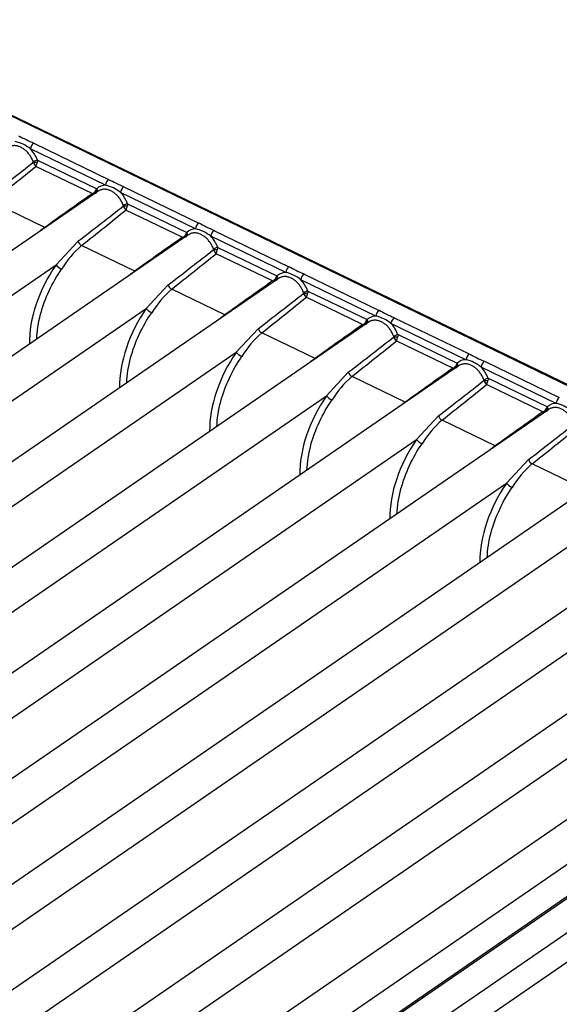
# Model space of a CAD drawing. Header units: millimetres. Extents: x 0 to 592, y 0 to 418.
# Tile 25 of 37: x 467.6 to 473.93, y 146.68 to 158.24. Entities that reach past the tile are written whole.
import ezdxf

# ---------------------------------------------------------------- set-up
doc = ezdxf.new("R2010")
doc.units = ezdxf.units.MM
doc.layers.add('140.966_BW4NEO_C', color=7, linetype='Continuous')
doc.layers.add('Standard', color=7, linetype='Continuous')

# ---------------------------------------------------------------- blocks, each defined once
blk = doc.blocks.new('SE3')
at = {"layer": '140.966_BW4NEO_C', "color": 7, "linetype": 'Continuous'}
for p, q in [((477.957, 152.049), (464.763, 158.441)), ((464.771, 158.428), (477.958, 152.039)), ((467.765, 156.787), (468.644, 156.361)), ((468.606, 156.294), (467.727, 156.72)), ((467.809, 156.588), (467.808, 156.565)), ((467.809, 156.588), (468.504, 156.252)), ((468.451, 156.194), (467.79, 156.514)), ((468.52, 156.222), (457.638, 148.734)), ((468.495, 156.233), (468.504, 156.252)), ((469.663, 155.782), (468.784, 156.208)), ((468.822, 156.275), (469.701, 155.849)), ((467.894, 155.796), (467.27, 156.099)), ((468.866, 156.076), (468.865, 156.054)), ((468.866, 156.076), (469.561, 155.74)), ((469.508, 155.682), (468.847, 156.002)), ((469.552, 155.721), (469.561, 155.74)), ((469.88, 155.763), (470.759, 155.337)), ((469.578, 155.71), (462.562, 150.883)), ((468.028, 155.359), (468.283, 155.634)), ((470.721, 155.27), (469.841, 155.696)), ((468.951, 155.284), (468.327, 155.586)), ((470.566, 155.17), (469.905, 155.49)), ((469.924, 155.564), (469.923, 155.542)), ((469.924, 155.564), (470.619, 155.228)), ((458.097, 148.526), (468.028, 155.359)), ((470.635, 155.198), (464.8, 151.183)), ((470.61, 155.209), (470.619, 155.228)), ((471.778, 154.758), (470.899, 155.184)), ((470.937, 155.251), (471.816, 154.825)), ((469.085, 154.847), (469.34, 155.122)), ((470.008, 154.772), (469.384, 155.074)), ((470.981, 155.052), (470.98, 155.03)), ((470.981, 155.052), (471.676, 154.716)), ((471.623, 154.658), (470.962, 154.978)), ((463.717, 151.153), (469.085, 154.847)), ((471.693, 154.686), (466.14, 150.866)), ((471.667, 154.697), (471.676, 154.716)), ((471.994, 154.739), (472.874, 154.314)), ((470.142, 154.334), (470.398, 154.61)), ((471.065, 154.26), (470.441, 154.562)), ((472.836, 154.246), (471.956, 154.672)), ((472.68, 154.146), (472.019, 154.466)), ((472.039, 154.54), (472.037, 154.518)), ((472.039, 154.54), (472.733, 154.204)), ((465.399, 151.071), (470.142, 154.334)), ((473.052, 154.227), (473.931, 153.802)), ((472.75, 154.174), (467.054, 150.255)), ((471.199, 153.822), (471.455, 154.098)), ((472.725, 154.185), (472.733, 154.204)), ((473.893, 153.734), (473.014, 154.16)), ((472.122, 153.748), (471.499, 154.05)), ((473.096, 154.028), (473.095, 154.006)), ((473.096, 154.028), (473.791, 153.692)), ((473.738, 153.634), (473.077, 153.954)), ((466.525, 150.606), (471.199, 153.822)), ((473.808, 153.662), (467.389, 149.246)), ((473.782, 153.673), (473.791, 153.692)), ((472.256, 153.31), (472.512, 153.586)), ((473.18, 153.236), (472.556, 153.538)), ((467.235, 149.855), (472.256, 153.31)), ((474.865, 153.15), (463.983, 145.663)), ((473.313, 152.798), (473.569, 153.074)), ((474.237, 152.723), (473.613, 153.026)), ((463.385, 145.966), (473.313, 152.798)), ((475.922, 152.638), (465.04, 145.151)), ((464.442, 145.454), (474.371, 152.286)), ((476.98, 152.126), (466.098, 144.639)), ((465.5, 144.943), (475.428, 151.774)), ((478.006, 151.593), (467.155, 144.127)), ((466.557, 144.431), (476.485, 151.262)), ((467.615, 143.919), (477.542, 150.749)), ((478.097, 150.751), (467.975, 143.786)), ((478.099, 150.728), (468.009, 143.786)), ((477.486, 149.906), (467.972, 143.36)), ((468.021, 143.054), (477.727, 149.732))]:
    blk.add_line(p, q, dxfattribs=at)
for centre, radius, start, end in [((468.642, 158.826), 2.219, 241.6071, 246.7228), ((467.459, 156.394), 0.421, 50.5766, 77.7304), ((467.734, 156.56), 0.0259, 2.9577, 20.2455), ((467.875, 156.6), 0.121, 198.6128, 225.3712), ((467.649, 156.591), 0.16, 331.0497, 350.7166), ((468.516, 155.882), 0.421, 50.5767, 77.7302), ((469.699, 158.314), 2.219, 241.6071, 246.7228), ((468.418, 156.275), 0.0876, 291.618, 331.0081), ((468.792, 156.048), 0.0259, 2.958, 20.2493), ((468.932, 156.088), 0.121, 198.6149, 225.3716), ((468.707, 156.079), 0.16, 331.0496, 350.7153), ((470.757, 157.802), 2.219, 241.6071, 246.7228), ((468.557, 154.811), 1.187, 123.9504, 126.8918), ((469.476, 155.763), 0.0876, 291.618, 331.0048), ((469.574, 155.37), 0.421, 50.5768, 77.7301), ((469.135, 154.668), 1.223, 131.3351, 148.4861), ((469.849, 155.536), 0.0259, 2.9582, 20.2531), ((469.99, 155.576), 0.121, 198.617, 225.372), ((469.764, 155.567), 0.16, 331.0495, 350.714), ((469.614, 154.299), 1.187, 123.9504, 126.8918), ((470.631, 154.858), 0.421, 50.5769, 77.7299), ((471.814, 157.29), 2.219, 241.6071, 246.7228), ((470.533, 155.251), 0.0876, 291.6181, 331.0015), ((470.192, 154.156), 1.223, 131.335, 148.4861), ((470.906, 155.024), 0.0259, 2.9585, 20.257), ((471.047, 155.064), 0.121, 198.619, 225.3725), ((470.822, 155.056), 0.16, 331.0495, 350.7127), ((472.871, 156.778), 2.219, 241.6071, 246.7228), ((470.671, 153.787), 1.187, 123.9504, 126.8917), ((471.591, 154.739), 0.0876, 291.6182, 330.9982), ((471.689, 154.346), 0.421, 50.577, 77.7298), ((471.249, 153.644), 1.223, 131.335, 148.4861), ((471.964, 154.512), 0.0259, 2.9588, 20.2608), ((472.104, 154.552), 0.121, 198.6211, 225.3729), ((471.879, 154.544), 0.16, 331.0494, 350.7114), ((471.728, 153.275), 1.187, 123.9503, 126.8917), ((472.746, 153.834), 0.421, 50.5771, 77.7296), ((473.929, 156.266), 2.219, 241.6071, 246.7228), ((472.648, 154.227), 0.0876, 291.6182, 330.9949), ((472.306, 153.132), 1.223, 131.335, 148.4861), ((473.021, 154), 0.0259, 2.9591, 20.2646), ((473.162, 154.04), 0.121, 198.6232, 225.3733), ((472.936, 154.032), 0.16, 331.0493, 350.7101), ((472.786, 152.763), 1.187, 123.9503, 126.8917), ((473.706, 153.715), 0.0876, 291.6183, 330.9916), ((473.803, 153.322), 0.421, 50.5773, 77.7295), ((473.363, 152.62), 1.223, 131.335, 148.4861), ((473.843, 152.251), 1.187, 123.9503, 126.8917), ((474.421, 152.108), 1.223, 131.335, 148.4861)]:
    blk.add_arc(centre, radius, start, end, dxfattribs=at)
for centre, major_axis, ratio, start_param, end_param in [((467.765, 156.738), (-0.0261, -0.054), 0.524656, 3.886885, 5.306817), ((467.608, 156.53), (-0.128, 0.263), 0.708237, 4.591224, 5.129794), ((465.495, 155.077), (3.805, 2.818), 0.039824, -1.128247, -0.963044), ((467.784, 156.576), (-0.0373, -0.0143), 0.086263, 3.932351, 5.412362), ((467.786, 156.567), (0.0398, 0.0039), 0.10545, 4.006414, 5.290656), ((465.497, 155.029), (3.807, 2.865), 0.049278, -1.12379, -0.962079), ((468.671, 156.015), (0.128, -0.264), 0.708237, 2.829143, 3.367252), ((468.644, 156.312), (-0.0261, -0.054), 0.524656, 3.886885, 5.306024), ((466.554, 154.517), (3.807, 2.865), 0.049278, 1.012634, 1.174396), ((468.473, 156.234), (-0.0273, 0.0292), 0.415928, 3.46606, 4.296931), ((468.478, 156.239), (-0.0278, 0.0287), 0.687838, 3.332644, 4.491558), ((468.822, 156.226), (-0.0261, -0.054), 0.524656, 3.886885, 5.306816), ((468.666, 156.018), (-0.128, 0.263), 0.708237, 4.591311, 5.129795), ((468.841, 156.064), (-0.0373, -0.0143), 0.086202, 3.932346, 5.412345), ((466.552, 154.565), (3.805, 2.818), 0.039824, -1.128247, -0.962964), ((466.554, 154.517), (3.807, 2.865), 0.049278, -1.12379, -0.961998), ((468.843, 156.055), (0.0398, 0.0039), 0.105537, 4.006448, 5.290615), ((469.701, 155.8), (-0.0261, -0.054), 0.524656, 3.886885, 5.306021), ((467.892, 155.844), (-0.0351, 0.0487), 0.581916, -3.988461, -3.885867), ((469.53, 155.722), (-0.0273, 0.0292), 0.41589, 3.465893, 4.296926), ((469.728, 155.503), (0.128, -0.264), 0.708237, 2.829141, 3.367166), ((469.536, 155.727), (-0.0278, 0.0288), 0.687852, 3.332499, 4.491639), ((469.88, 155.714), (-0.0261, -0.054), 0.524656, 3.886885, 5.306814), ((468.325, 155.634), (-0.0372, 0.0471), 0.606555, 1.118718, 2.268426), ((467.611, 154.005), (3.807, 2.865), 0.049278, 1.012554, 1.174396), ((469.723, 155.506), (-0.128, 0.263), 0.708237, 4.591398, 5.129796), ((467.609, 154.052), (3.805, 2.818), 0.039824, -1.128247, -0.962883), ((467.611, 154.005), (3.807, 2.865), 0.049278, -1.12379, -0.961918), ((469.898, 155.552), (-0.0373, -0.0143), 0.086141, 3.93234, 5.412329), ((469.9, 155.543), (0.0398, 0.0039), 0.105625, 4.006483, 5.290574), ((468.344, 154.863), (0.414, 0.888), 0.534822, 1.243268, 2.310239), ((468.074, 155.337), (-0.049, 0.0346), 0.271665, 0.589241, 2.14477), ((468.949, 155.332), (-0.0351, 0.0487), 0.581916, -3.988461, -3.885867), ((470.786, 154.991), (0.128, -0.264), 0.708237, 2.829139, 3.36708), ((470.759, 155.288), (-0.0261, -0.054), 0.524656, 3.886885, 5.306018), ((468.669, 153.493), (3.807, 2.865), 0.049278, 1.012474, 1.174396), ((470.588, 155.21), (-0.0273, 0.0292), 0.415853, 3.465726, 4.296922), ((470.593, 155.215), (-0.0278, 0.0288), 0.687866, 3.332355, 4.49172), ((470.937, 155.202), (-0.0261, -0.054), 0.524656, 3.886885, 5.306813), ((470.78, 154.994), (-0.128, 0.263), 0.708237, 4.591484, 5.129797), ((469.382, 155.122), (-0.0372, 0.0471), 0.606555, 1.118718, 2.268426), ((468.667, 153.54), (3.805, 2.818), 0.039824, -1.128247, -0.962803), ((470.956, 155.04), (-0.0373, -0.0143), 0.08608, 3.932335, 5.412312), ((470.958, 155.031), (0.0398, 0.0039), 0.105712, 4.006518, 5.290534), ((468.669, 153.493), (3.807, 2.865), 0.049278, -1.12379, -0.961838), ((469.402, 154.351), (0.414, 0.888), 0.534822, 1.243268, 2.310239), ((469.131, 154.825), (-0.049, 0.0346), 0.271665, 0.589241, 2.14477), ((471.816, 154.776), (-0.0261, -0.054), 0.524656, 3.886885, 5.306015), ((470.006, 154.82), (-0.0351, 0.0487), 0.581916, -3.988461, -3.885867), ((471.645, 154.698), (-0.0273, 0.0292), 0.415815, 3.465559, 4.296918), ((471.843, 154.479), (0.128, -0.264), 0.708237, 2.829137, 3.366994), ((471.651, 154.703), (-0.0278, 0.0288), 0.68788, 3.33221, 4.4918), ((471.994, 154.69), (-0.0261, -0.054), 0.524656, 3.886885, 5.306811), ((470.439, 154.61), (-0.0372, 0.0471), 0.606555, 1.118718, 2.268426), ((469.726, 152.981), (3.807, 2.865), 0.049278, 1.012393, 1.174396), ((471.838, 154.482), (-0.128, 0.263), 0.708237, 4.591571, 5.129798), ((469.724, 153.028), (3.805, 2.818), 0.039824, -1.128247, -0.962723), ((469.726, 152.981), (3.807, 2.865), 0.049278, -1.12379, -0.961758), ((472.013, 154.528), (-0.0373, -0.0143), 0.086018, 3.93233, 5.412296), ((472.015, 154.519), (0.0398, 0.0039), 0.1058, 4.006552, 5.290493), ((470.459, 153.839), (0.414, 0.888), 0.534822, 1.243268, 2.310239), ((470.188, 154.313), (-0.049, 0.0346), 0.271665, 0.589241, 2.14477), ((471.063, 154.307), (-0.0351, 0.0487), 0.581916, -3.988461, -3.885867), ((472.9, 153.967), (0.128, -0.264), 0.708237, 2.829135, 3.366908), ((472.874, 154.265), (-0.0261, -0.054), 0.524656, 3.886885, 5.306012), ((473.052, 154.178), (-0.0261, -0.054), 0.524656, 3.886885, 5.306809), ((471.497, 154.098), (-0.0372, 0.0471), 0.606555, 1.118718, 2.268426), ((470.783, 152.468), (3.807, 2.865), 0.049278, 1.012313, 1.174396), ((472.703, 154.186), (-0.0273, 0.0292), 0.415777, 3.465392, 4.296914), ((472.708, 154.191), (-0.0278, 0.0288), 0.687894, 3.332066, 4.491881), ((472.895, 153.97), (-0.128, 0.263), 0.708237, 4.591658, 5.129799), ((470.781, 152.516), (3.805, 2.818), 0.039824, -1.128247, -0.962643), ((473.071, 154.016), (-0.0373, -0.0143), 0.085957, 3.932324, 5.412279), ((473.073, 154.007), (0.0398, 0.0039), 0.105887, 4.006587, 5.290452), ((470.783, 152.468), (3.807, 2.865), 0.049278, -1.12379, -0.961677), ((471.516, 153.327), (0.414, 0.888), 0.534822, 1.243268, 2.310239), ((471.245, 153.801), (-0.049, 0.0346), 0.271665, 0.589241, 2.14477), ((473.931, 153.753), (-0.0261, -0.054), 0.524656, 3.886885, 5.306009), ((472.12, 153.795), (-0.0351, 0.0487), 0.581916, -3.988461, -3.885867), ((473.76, 153.674), (-0.0273, 0.0292), 0.415739, 3.465226, 4.29691), ((473.958, 153.455), (0.128, -0.264), 0.708237, 2.829133, 3.366823), ((473.765, 153.679), (-0.0278, 0.0288), 0.687908, 3.331921, 4.491962), ((472.554, 153.585), (-0.0372, 0.0471), 0.606555, 1.118718, 2.268426), ((471.84, 151.956), (3.807, 2.865), 0.049278, 1.012233, 1.174396), ((471.838, 152.004), (3.805, 2.818), 0.039824, -1.128247, -0.962563), ((471.84, 151.956), (3.807, 2.865), 0.049278, -1.12379, -0.961597), ((472.573, 152.815), (0.414, 0.888), 0.534822, 1.243268, 2.310239), ((472.302, 153.289), (-0.049, 0.0346), 0.271665, 0.589241, 2.14477), ((473.178, 153.283), (-0.0351, 0.0487), 0.581916, -3.988461, -3.885867), ((473.611, 153.073), (-0.0372, 0.0471), 0.606555, 1.118718, 2.268426), ((473.63, 152.303), (0.414, 0.888), 0.534822, 1.243268, 2.310239), ((473.359, 152.777), (-0.049, 0.0346), 0.271665, 0.589241, 2.14477)]:
    blk.add_ellipse(centre, major_axis=major_axis, ratio=ratio, start_param=start_param, end_param=end_param, dxfattribs=at)
for points in [[(471.633, 187.79), (467.928, 177.82), (464.258, 167.827), (460.552, 157.857)], [(471.755, 187.748), (468.05, 177.778), (464.306, 167.81), (460.601, 157.841)], [(468.748, 142.511), (471.946, 144.507), (475.143, 146.502), (478.34, 148.496)], [(468.804, 142.476), (471.882, 144.399), (475.063, 146.384), (478.347, 148.432)]]:
    blk.add_open_spline(points, degree=3, dxfattribs=at)
for points, degree, knots in [([(460.843, 157.829), (464.31, 164.877), (467.778, 171.925), (469.512, 175.449), (471.245, 178.973), (472.112, 180.735), (472.979, 182.497), (472.993, 182.525), (473.006, 182.552), (473.016, 182.573), (473.033, 182.607), (473.064, 182.669), (473.089, 182.717), (473.146, 182.823), (473.212, 182.932), (473.345, 183.15), (473.501, 183.35), (473.662, 183.557), (473.846, 183.744), (474.028, 183.929), (474.228, 184.09), (474.43, 184.252), (474.64, 184.382), (474.847, 184.509), (475.067, 184.608), (475.127, 184.635), (475.241, 184.682), (475.326, 184.718), (475.415, 184.755), (475.611, 184.838), (475.675, 184.865), (475.806, 184.92), (475.936, 184.975)], 2, [0, 0, 0, 0.5, 0.5, 0.75, 0.75, 0.875, 0.875, 0.876953, 0.876953, 0.878906, 0.878906, 0.882812, 0.882812, 0.890625, 0.890625, 0.90625, 0.90625, 0.921875, 0.921875, 0.9375, 0.9375, 0.953125, 0.953125, 0.96875, 0.96875, 0.975, 0.975, 0.98125, 0.98125, 0.990625, 0.990625, 1, 1, 1]), ([(467.759, 156.569), (467.756, 156.576), (467.75, 156.59), (467.74, 156.611), (467.729, 156.631), (467.716, 156.649), (467.703, 156.667), (467.688, 156.684), (467.673, 156.699), (467.656, 156.712), (467.64, 156.724), (467.622, 156.734), (467.605, 156.743), (467.587, 156.749), (467.57, 156.754), (467.552, 156.757), (467.535, 156.758), (467.519, 156.756), (467.502, 156.753), (467.487, 156.748), (467.472, 156.74), (467.458, 156.731), (467.45, 156.724), (467.446, 156.72)], 3, [0, 0, 0, 0, 0.047894, 0.0957, 0.143428, 0.191086, 0.238684, 0.286232, 0.33374, 0.381217, 0.428673, 0.476117, 0.523559, 0.571009, 0.618476, 0.665971, 0.713502, 0.76108, 0.808714, 0.856413, 0.904188, 0.952047, 1, 1, 1, 1]), ([(468.498, 156.204), (468.497, 156.202), (468.492, 156.198), (468.483, 156.194), (468.469, 156.191), (468.457, 156.193), (468.451, 156.194)], 3, [0, 0, 0, 0, 0.156638, 0.377776, 0.662464, 1, 1, 1, 1]), ([(468.816, 156.057), (468.813, 156.064), (468.808, 156.078), (468.798, 156.099), (468.786, 156.119), (468.774, 156.137), (468.76, 156.155), (468.745, 156.172), (468.73, 156.187), (468.714, 156.2), (468.697, 156.212), (468.68, 156.222), (468.662, 156.231), (468.645, 156.237), (468.627, 156.242), (468.61, 156.245), (468.593, 156.246), (468.576, 156.244), (468.56, 156.241), (468.544, 156.236), (468.53, 156.229), (468.516, 156.22), (468.508, 156.212), (468.503, 156.208)], 3, [0, 0, 0, 0, 0.047894, 0.0957, 0.143428, 0.191086, 0.238684, 0.286232, 0.33374, 0.381217, 0.428672, 0.476117, 0.523559, 0.571009, 0.618476, 0.665971, 0.713502, 0.76108, 0.808714, 0.856413, 0.904188, 0.952047, 1, 1, 1, 1]), ([(469.873, 155.545), (469.871, 155.552), (469.865, 155.566), (469.855, 155.587), (469.844, 155.607), (469.831, 155.625), (469.817, 155.643), (469.803, 155.66), (469.787, 155.675), (469.771, 155.688), (469.754, 155.7), (469.737, 155.71), (469.72, 155.719), (469.702, 155.725), (469.685, 155.73), (469.667, 155.733), (469.65, 155.734), (469.634, 155.732), (469.617, 155.729), (469.602, 155.724), (469.587, 155.717), (469.573, 155.708), (469.565, 155.7), (469.561, 155.696)], 3, [0, 0, 0, 0, 0.047894, 0.0957, 0.143428, 0.191086, 0.238684, 0.286232, 0.33374, 0.381217, 0.428672, 0.476117, 0.523559, 0.571009, 0.618476, 0.665971, 0.713503, 0.76108, 0.808714, 0.856414, 0.904188, 0.952047, 1, 1, 1, 1]), ([(469.556, 155.692), (469.554, 155.69), (469.55, 155.686), (469.54, 155.682), (469.526, 155.679), (469.514, 155.681), (469.508, 155.682)], 3, [0, 0, 0, 0, 0.156638, 0.377775, 0.662463, 1, 1, 1, 1]), ([(467.8, 154.487), (467.803, 154.579), (467.846, 154.86), (467.982, 155.152), (468.092, 155.307)], 3, [0.6138215, 0.6138215, 0.6138215, 0.6138215, 0.75, 1, 1, 1, 1]), ([(470.613, 155.18), (470.612, 155.178), (470.607, 155.174), (470.598, 155.17), (470.584, 155.167), (470.572, 155.169), (470.566, 155.17)], 3, [0, 0, 0, 0, 0.156638, 0.377774, 0.662461, 1, 1, 1, 1]), ([(470.931, 155.033), (470.928, 155.04), (470.922, 155.054), (470.912, 155.075), (470.901, 155.095), (470.888, 155.114), (470.875, 155.131), (470.86, 155.148), (470.845, 155.163), (470.829, 155.176), (470.812, 155.188), (470.795, 155.198), (470.777, 155.207), (470.76, 155.214), (470.742, 155.218), (470.725, 155.221), (470.708, 155.222), (470.691, 155.22), (470.675, 155.217), (470.659, 155.212), (470.645, 155.205), (470.631, 155.196), (470.622, 155.188), (470.618, 155.184)], 3, [0, 0, 0, 0, 0.047894, 0.0957, 0.143427, 0.191085, 0.238684, 0.286232, 0.33374, 0.381217, 0.428672, 0.476117, 0.523559, 0.571009, 0.618476, 0.665971, 0.713503, 0.76108, 0.808714, 0.856414, 0.904188, 0.952047, 1, 1, 1, 1]), ([(468.857, 153.975), (468.86, 154.067), (468.903, 154.348), (469.039, 154.64), (469.149, 154.795)], 3, [0.6138215, 0.6138215, 0.6138215, 0.6138215, 0.75, 1, 1, 1, 1]), ([(471.988, 154.521), (471.985, 154.528), (471.98, 154.542), (471.97, 154.563), (471.958, 154.583), (471.946, 154.602), (471.932, 154.619), (471.918, 154.636), (471.902, 154.651), (471.886, 154.664), (471.869, 154.676), (471.852, 154.687), (471.835, 154.695), (471.817, 154.702), (471.8, 154.706), (471.782, 154.709), (471.765, 154.71), (471.748, 154.708), (471.732, 154.705), (471.717, 154.7), (471.702, 154.693), (471.688, 154.684), (471.68, 154.676), (471.676, 154.672)], 3, [0, 0, 0, 0, 0.047894, 0.0957, 0.143427, 0.191085, 0.238684, 0.286232, 0.33374, 0.381217, 0.428672, 0.476117, 0.523559, 0.571009, 0.618477, 0.665971, 0.713503, 0.761081, 0.808714, 0.856414, 0.904188, 0.952047, 1, 1, 1, 1]), ([(471.671, 154.668), (471.669, 154.666), (471.665, 154.662), (471.655, 154.658), (471.641, 154.655), (471.629, 154.657), (471.623, 154.658)], 3, [0, 0, 0, 0, 0.156638, 0.377774, 0.66246, 1, 1, 1, 1]), ([(469.914, 153.463), (469.917, 153.555), (469.96, 153.836), (470.097, 154.127), (470.207, 154.283)], 3, [0.6138215, 0.6138215, 0.6138215, 0.6138215, 0.75, 1, 1, 1, 1]), ([(472.728, 154.156), (472.726, 154.154), (472.722, 154.15), (472.713, 154.146), (472.698, 154.143), (472.687, 154.145), (472.68, 154.146)], 3, [0, 0, 0, 0, 0.156638, 0.377773, 0.662459, 1, 1, 1, 1]), ([(473.046, 154.009), (473.043, 154.016), (473.037, 154.03), (473.027, 154.051), (473.016, 154.071), (473.003, 154.09), (472.99, 154.107), (472.975, 154.124), (472.96, 154.139), (472.943, 154.152), (472.927, 154.164), (472.91, 154.175), (472.892, 154.183), (472.875, 154.19), (472.857, 154.194), (472.84, 154.197), (472.822, 154.198), (472.806, 154.196), (472.79, 154.193), (472.774, 154.188), (472.759, 154.181), (472.746, 154.172), (472.737, 154.164), (472.733, 154.16)], 3, [0, 0, 0, 0, 0.047894, 0.0957, 0.143427, 0.191085, 0.238684, 0.286232, 0.33374, 0.381217, 0.428672, 0.476117, 0.523559, 0.571009, 0.618477, 0.665971, 0.713503, 0.761081, 0.808714, 0.856414, 0.904188, 0.952047, 1, 1, 1, 1]), ([(470.971, 152.951), (470.974, 153.042), (471.017, 153.324), (471.154, 153.615), (471.264, 153.771)], 3, [0.6138215, 0.6138215, 0.6138215, 0.6138215, 0.75, 1, 1, 1, 1]), ([(473.786, 153.644), (473.784, 153.642), (473.78, 153.638), (473.77, 153.634), (473.756, 153.631), (473.744, 153.633), (473.738, 153.634)], 3, [0, 0, 0, 0, 0.156638, 0.377773, 0.662458, 1, 1, 1, 1]), ([(474.103, 153.497), (474.1, 153.504), (474.095, 153.518), (474.085, 153.539), (474.073, 153.559), (474.061, 153.578), (474.047, 153.595), (474.032, 153.612), (474.017, 153.627), (474.001, 153.64), (473.984, 153.652), (473.967, 153.663), (473.95, 153.671), (473.932, 153.678), (473.914, 153.682), (473.897, 153.685), (473.88, 153.686), (473.863, 153.684), (473.847, 153.681), (473.832, 153.676), (473.817, 153.669), (473.803, 153.66), (473.795, 153.652), (473.79, 153.648)], 3, [0, 0, 0, 0, 0.047894, 0.0957, 0.143427, 0.191085, 0.238684, 0.286232, 0.33374, 0.381217, 0.428672, 0.476117, 0.523559, 0.571009, 0.618477, 0.665971, 0.713503, 0.761081, 0.808715, 0.856414, 0.904188, 0.952047, 1, 1, 1, 1]), ([(472.028, 152.438), (472.032, 152.53), (472.074, 152.811), (472.211, 153.103), (472.321, 153.259)], 3, [0.6138215, 0.6138215, 0.6138215, 0.6138215, 0.75, 1, 1, 1, 1]), ([(473.086, 151.926), (473.089, 152.018), (473.132, 152.299), (473.268, 152.591), (473.378, 152.747)], 3, [0.6138215, 0.6138215, 0.6138215, 0.6138215, 0.75, 1, 1, 1, 1])]:
    blk.add_open_spline(points, degree=degree, knots=knots, dxfattribs=at)

msp = doc.modelspace()

# ---------------------------------------------------------------- block references
at = {"layer": 'Standard'}
msp.add_blockref('SE3', (0, 0), dxfattribs=at)

doc.saveas('drawing.dxf')
